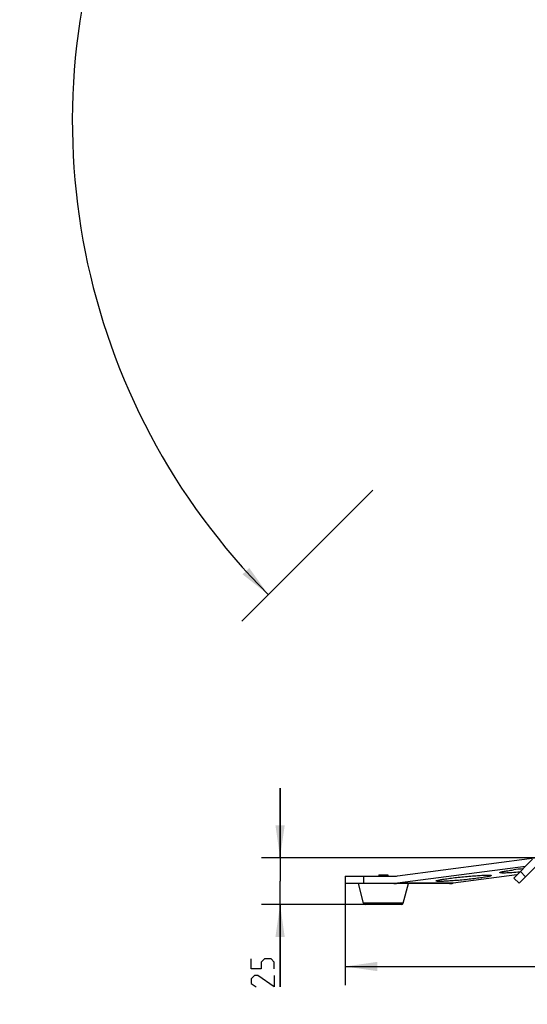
# Model space of a CAD drawing. Header units: millimetres. Extents: x 0 to 420, y 0 to 297.
# Tile 80 of 139: x 225 to 279, y 107 to 213. Entities that reach past the tile are written whole.
import ezdxf

# ---------------------------------------------------------------- set-up
doc = ezdxf.new("R2010")
doc.units = ezdxf.units.MM
doc.header["$LTSCALE"] = 23.1
doc.layers.get('0').update_dxf_attribs({"linetype": 'CONTINUOUS'})
for name, color, linetype in [('BEZUGSACHSEN', 7, 'CONTINUOUS'), ('DIM_PILOTEES', 7, 'CONTINUOUS'), ('RUNDUNGEN', 7, 'CONTINUOUS')]:
    doc.layers.add(name, color=color, linetype=linetype)
doc.styles.get("Standard").update_dxf_attribs({"font": 'txt', "width": 0.7})
doc.dimstyles.new('DIMSTYLE_3', dxfattribs={"dimtxt": 2.5, "dimasz": 3.5, "dimexe": 2, "dimexo": 0, "dimtad": 1, "dimdec": 0, "dimlfac": 5, "dimdsep": 46, "dimtxsty": 'STANDARD', "dimblk": '_FILLED', "dimblk1": '_FILLED', "dimblk2": '_FILLED', "dimcen": 0.09, "dimazin": 2, "dimtp": 0.8, "dimtm": 0.8, "dimtfac": 1, "dimtdec": 0, "dimtofl": 0, "dimtmove": 0, "dimatfit": 3, "dimldrblk": '_FILLED', "dimfxl": 1, "dimtolj": 1, "dimarcsym": 0})
doc.dimstyles.new('DIMSTYLE_5', dxfattribs={"dimtxt": 2.5, "dimasz": 3.5, "dimexe": 2, "dimexo": 0, "dimtad": 1, "dimdec": 0, "dimlfac": 5, "dimdsep": 46, "dimtxsty": 'STANDARD', "dimblk": '_FILLED', "dimblk1": '_FILLED', "dimblk2": '_FILLED', "dimcen": 0.09, "dimazin": 2, "dimtp": 0.2, "dimtm": 0.2, "dimtfac": 1, "dimtdec": 0, "dimtofl": 0, "dimtmove": 0, "dimatfit": 3, "dimldrblk": '_FILLED', "dimfxl": 1, "dimtolj": 1, "dimarcsym": 0})
doc.dimstyles.new('DIMSTYLE_8', dxfattribs={"dimtxt": 2.5, "dimasz": 3.5, "dimexe": 2, "dimexo": 0, "dimgap": 2.5, "dimtad": 1, "dimdsep": 46, "dimtxsty": 'STANDARD', "dimblk": '_FILLED', "dimblk1": '_FILLED', "dimblk2": '_FILLED', "dimcen": 0.09, "dimazin": 2, "dimtp": 0.5, "dimtm": 0.5, "dimtfac": 1, "dimtofl": 0, "dimtmove": 0, "dimatfit": 3, "dimldrblk": '_FILLED', "dimfxl": 1, "dimtolj": 1, "dimarcsym": 0})

# ---------------------------------------------------------------- blocks, each defined once
blk = doc.blocks.new('_FILLED')
at = {"color": 0, "linetype": 'BYBLOCK'}
blk.add_solid([(0, 0), (-1, 0.143), (-1, -0.143)], dxfattribs=at)
blk = doc.blocks.new('*D9')
at = {"layer": 'DIM_PILOTEES', "color": 2, "linetype": 'CONTINUOUS'}
for p, q in [((252.71, 122.53), (252.71, 130.03)), ((252.71, 130.03), (252.71, 120)), ((281.08, 122.53), (250.71, 122.53)), ((252.71, 108.57), (252.71, 120)), ((263.86, 117.47), (250.71, 117.47)), ((252.71, 117.47), (252.71, 108.57))]:
    blk.add_line(p, q, dxfattribs=at)
at = {"layer": 'DIM_PILOTEES', "color": 2, "linetype": 'CONTINUOUS', "xscale": 3.5, "yscale": 3.5, "zscale": 3.5}
for p, rotation in [((252.71, 122.53), 270), ((252.71, 117.47), 90)]:
    blk.add_blockref('_FILLED', p, dxfattribs=dict(at, rotation=rotation))
at = {"layer": 'DIM_PILOTEES', "color": 2, "linetype": 'CONTINUOUS', "insert": (249.59, 112.32), "char_height": 2.5, "width": 5.625, "attachment_point": 3, "rotation": 90, "line_spacing_factor": 0.9}
blk.add_mtext('{\\ftxt;\\W0.0001;\\H0.0001;\\~}{\\ftxt;\\W1.5;\\H2.5; }{\\ftxt;\\W0.0001;\\H0.0001;\\~}', dxfattribs=at)
blk = doc.blocks.new('*D12')
at = {"layer": 'DIM_PILOTEES', "color": 2, "linetype": 'CONTINUOUS'}
for p, q in [((259.73, 119.73), (259.73, 108.78)), ((345.45, 119.73), (345.45, 108.78)), ((259.73, 110.78), (302.59, 110.78)), ((345.45, 110.78), (302.59, 110.78))]:
    blk.add_line(p, q, dxfattribs=at)
at = {"layer": 'DIM_PILOTEES', "color": 2, "linetype": 'CONTINUOUS', "xscale": 3.5, "yscale": 3.5, "zscale": 3.5, "rotation": 180}
blk.add_blockref('_FILLED', (259.73, 110.78), dxfattribs=at)
at = {"layer": 'DIM_PILOTEES', "color": 2, "linetype": 'CONTINUOUS', "xscale": 3.5, "yscale": 3.5, "zscale": 3.5}
blk.add_blockref('_FILLED', (345.45, 110.78), dxfattribs=at)
at = {"layer": 'DIM_PILOTEES', "color": 2, "linetype": 'CONTINUOUS', "insert": (302.59, 113.9), "char_height": 2.5, "width": 8.8393, "attachment_point": 2, "line_spacing_factor": 0.9}
blk.add_mtext('{\\ftxt;\\W0.0001;\\H0.0001;\\~}{\\ftxt;\\W2.3571428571;\\H2.5; }{\\ftxt;\\W0.0001;\\H0.0001;\\~}', dxfattribs=at)
blk = doc.blocks.new('*D14')
at = {"layer": 'DIM_PILOTEES', "color": 2, "linetype": 'CONTINUOUS'}
for start, end in [(90, 225), (-45, 90)]:
    blk.add_arc((302.53, 202.04), 72.26, start, end, dxfattribs=at)
for points in [[(248.66, 153.13), (251.43, 150.94), (249.38, 153.82)], [(355.68, 153.82), (353.63, 150.94), (356.4, 153.13)]]:
    blk.add_solid(points, dxfattribs=at)
at = {"layer": 'DIM_PILOTEES', "color": 2, "linetype": 'CONTINUOUS', "insert": (302.76, 279.3), "char_height": 2.5, "width": 14.2857, "attachment_point": 2, "rotation": 359.8284, "line_spacing_factor": 0.9}
blk.add_mtext('{\\ftxt;\\W0.0001;\\H0.0001;\\~}{\\ftxt;\\W3.1428571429;\\H2.5; }{\\ftxt;\\W0.0001;\\H0.0001;\\~}{\\ftxt;\\W0.0001;\\H0.0001;\\~}{\\ftxt;\\W0.6666666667;\\H2.5; }{\\ftxt;\\W0.0001;\\H0.0001;\\~}', dxfattribs=at)

msp = doc.modelspace()

# ---------------------------------------------------------------- linework, layer by layer
at = {"color": 7, "linetype": 'CONTINUOUS'}
for p, q in [((262.7133, 162.2199), (248.5711, 148.0777)), ((263.3625, 120.6748), (264.3625, 120.6748)), ((263.3625, 120.6748), (263.3625, 120.5348)), ((264.3625, 120.6748), (264.3625, 120.5348)), ((261.7231, 117.6235), (261.1625, 119.7348)), ((266.002, 117.6235), (266.5625, 119.7348)), ((266.002, 117.6235), (261.7231, 117.6235)), ((265.8087, 117.4748), (261.9164, 117.4748))]:
    msp.add_line(p, q, dxfattribs=at)
at = {"color": 2, "linetype": 'CONTINUOUS'}
for p, q in [((263.4625, 120.6748), (263.4625, 120.5348)), ((264.2625, 120.6748), (264.2625, 120.5348))]:
    msp.add_line(p, q, dxfattribs=at)
at = {"color": 7, "linetype": 'CONTINUOUS'}
for centre, start, end in [((261.9164, 117.6748), 194.868281, 270), ((265.8087, 117.6748), 270, 345.131719)]:
    msp.add_arc(centre, 0.2, start, end, dxfattribs=at)
at = {"layer": 'BEZUGSACHSEN', "color": 7, "linetype": 'CONTINUOUS'}
msp.add_arc((283.4802, 78.8005), 42.7743, 96.067046, 97.465105, dxfattribs=at)
for points, knots in [([(269.5537, 120.012), (269.5526, 120.0233), (269.5954, 120.0477), (269.6637, 120.0708), (269.7921, 120.1047), (269.9612, 120.1399), (270.177, 120.1795), (270.5403, 120.2385), (270.8327, 120.2795), (271.0392, 120.3066)], [0, 0, 0, 0, 0.0223646, 0.07485821, 0.15927357, 0.27450695, 0.41882213, 0.58988765, 1, 1, 1, 1]), ([(274.0392, 120.3066), (273.8001, 120.2752), (273.3039, 120.215), (272.55, 120.1352), (271.7953, 120.0663), (271.0914, 120.0129), (270.5582, 119.9824), (270.1929, 119.9696), (269.9751, 119.9663), (269.8037, 119.9679), (269.6722, 119.976), (269.6012, 119.9853), (269.5548, 120.0008), (269.5537, 120.012)], [0, 0, 0, 0, 0.16045883, 0.33247604, 0.50439899, 0.66458279, 0.80218955, 0.85954393, 0.90795233, 0.94659053, 0.97488632, 0.99248712, 1, 1, 1, 1]), ([(271.0392, 120.3066), (271.2783, 120.3381), (271.7745, 120.3983), (272.5284, 120.4781), (273.2831, 120.547), (273.987, 120.6003), (274.5202, 120.6308), (274.8855, 120.6437), (275.1033, 120.647), (275.2747, 120.6454), (275.4062, 120.6373), (275.4772, 120.6279), (275.5236, 120.6125), (275.5247, 120.6012)], [0, 0, 0, 0, 0.16045883, 0.33247604, 0.50439899, 0.66458279, 0.80218955, 0.85954393, 0.90795233, 0.94659053, 0.97488632, 0.99248712, 1, 1, 1, 1]), ([(275.5247, 120.6012), (275.5258, 120.5899), (275.483, 120.5656), (275.4147, 120.5424), (275.2863, 120.5086), (275.1172, 120.4733), (274.9014, 120.4338), (274.5381, 120.3748), (274.2457, 120.3338), (274.0392, 120.3066)], [0, 0, 0, 0, 0.0223646, 0.07485821, 0.15927357, 0.27450695, 0.41882213, 0.58988765, 1, 1, 1, 1]), ([(276.4374, 120.9177), (276.4362, 120.929), (276.4791, 120.9533), (276.5473, 120.9765), (276.6758, 121.0103), (276.8448, 121.0456), (277.0607, 121.0851), (277.424, 121.1441), (277.7164, 121.1851), (277.9229, 121.2123)], [0, 0, 0, 0, 0.0223646, 0.07485821, 0.15927357, 0.27450695, 0.41882213, 0.58988765, 1, 1, 1, 1]), ([(278.5906, 120.9665), (278.3038, 120.9431), (277.8929, 120.9131), (277.3766, 120.8858), (277.0601, 120.8745), (276.8092, 120.8714), (276.6125, 120.876), (276.5115, 120.8875), (276.4389, 120.902), (276.4374, 120.9177)], [0, 0, 0, 0, 0.39915073, 0.57079755, 0.71779941, 0.83649338, 0.92393023, 0.97822381, 1, 1, 1, 1])]:
    msp.add_open_spline(points, degree=3, knots=knots, dxfattribs=at)
at = {"layer": 'DIM_PILOTEES', "color": 2, "linetype": 'CONTINUOUS'}
for points in [[(252.0885, 110.5349), (252.0885, 111.2492), (251.7313, 111.6063), (251.0171, 111.6063), (250.6599, 111.2492), (250.6599, 110.5349), (249.5885, 110.5349), (249.5885, 111.6063)], [(252.0885, 109.8206), (252.0885, 108.5706), (250.3028, 109.8206), (249.9457, 109.8206), (249.5885, 109.4635), (249.5885, 108.9278), (250.1242, 108.5706)]]:
    msp.add_lwpolyline(points, dxfattribs=at)
at = {"layer": 'RUNDUNGEN', "color": 7, "linetype": 'CONTINUOUS'}
for p, q in [((265.3881, 120.5605), (280.1992, 122.5091)), ((277.9596, 120.3348), (279.978, 122.3532)), ((279.2028, 121.578), (265.3881, 119.7605)), ((278.5253, 119.7691), (280.3094, 121.5532)), ((259.7286, 120.5348), (264.996, 120.5348)), ((259.7286, 120.5348), (259.7286, 119.7348)), ((261.7286, 120.5348), (261.7286, 119.7348)), ((278.2939, 120.669), (271.3881, 119.7605)), ((277.9596, 120.3348), (278.5253, 119.7691)), ((278.6667, 121.0419), (279.2324, 120.4762)), ((270.996, 119.7348), (259.7286, 119.7348)), ((271.3881, 119.7605), (265.3881, 119.7605))]:
    msp.add_line(p, q, dxfattribs=at)
for centre in [(264.9955, 123.5444), (264.9955, 122.7444), (270.9955, 122.7444)]:
    msp.add_arc(centre, 3.0096, 270.008003, 277.494871, dxfattribs=at)

# ---------------------------------------------------------------- dimensions: what is measured, and where the dimension line sits
at = {"layer": 'DIM_PILOTEES', "color": 2, "linetype": 'CONTINUOUS'}
dim = msp.add_angular_dim_3p(base=(302.5299, 274.298), center=(302.5299, 202.0365), p1=(353.6265, 150.94), p2=(251.4334, 150.94), text='{\\ftxt;\\W0.0001;\\H0.0001;\\~}{\\ftxt;\\W3.1428571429;\\H2.5; }{\\ftxt;\\W0.0001;\\H0.0001;\\~}{\\ftxt;\\W0.0001;\\H0.0001;\\~}{\\ftxt;\\W0.6666666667;\\H2.5; }{\\ftxt;\\W0.0001;\\H0.0001;\\~}', dimstyle='DIMSTYLE_8', dxfattribs=at)
dim.commit()
dim.dimension.update_dxf_attribs({"geometry": '*D14', "text_midpoint": (305.7353, 274.2269), "dimtype": 165})
for base, p1, p2, angle, text, dimstyle, picture, middle in [((252.7135, 122.5348), (263.8625, 117.4748), (281.0754, 122.5348), 90, '{\\ftxt;\\W0.0001;\\H0.0001;\\~}{\\ftxt;\\W1.5;\\H2.5; }{\\ftxt;\\W0.0001;\\H0.0001;\\~}', 'DIMSTYLE_5', '*D9', (252.7135, 110.0885)), ((259.7286, 110.7757), (345.4535, 119.7348), (259.7286, 119.7348), 180, '{\\ftxt;\\W0.0001;\\H0.0001;\\~}{\\ftxt;\\W2.3571428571;\\H2.5; }{\\ftxt;\\W0.0001;\\H0.0001;\\~}', 'DIMSTYLE_3', '*D12', (302.2339, 110.7757))]:
    dim = msp.add_linear_dim(base=base, p1=p1, p2=p2, angle=angle, text=text, dimstyle=dimstyle, dxfattribs=at)
    dim.commit()
    dim.dimension.update_dxf_attribs({"geometry": picture, "text_midpoint": middle, "dimtype": 160})

doc.saveas('drawing.dxf')
